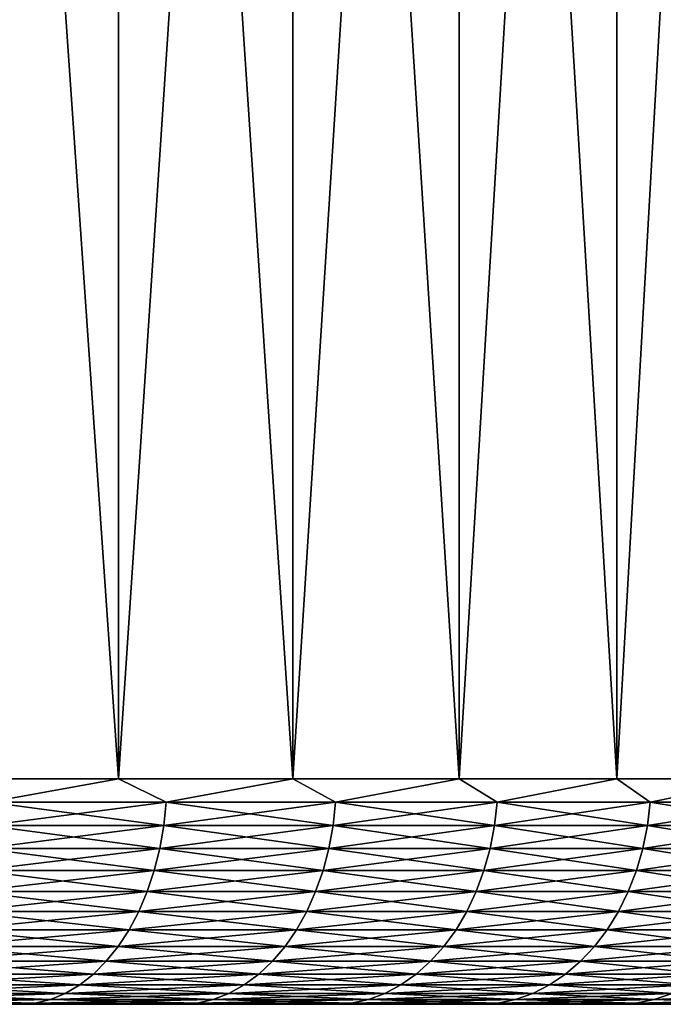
# Model space of a CAD drawing. Header units: metres. Extents: x -105 to 105, y -72 to 59.
# Tile 77 of 256: x -56.44 to -52.16, y 39.95 to 46.5. Entities that reach past the tile are written whole.
import ezdxf

# ---------------------------------------------------------------- set-up
doc = ezdxf.new("R2010")
doc.units = ezdxf.units.M
doc.layers.add('solid_509431_AD150_SW0001', color=7, linetype='CONTINUOUS')

msp = doc.modelspace()

# ---------------------------------------------------------------- linework, layer by layer
at = {"layer": 'solid_509431_AD150_SW0001'}
for points in [[(-56.993568, 41.450001, -23.995174), (-56.993813, 58.950001, -23.995356), (-55.782097, 58.950001, -23.036322)], [(-55.782211, 41.450001, 23.036421), (-55.782078, 58.950001, 23.036306), (-56.993793, 58.950001, 23.99534)], [(-56.99358, 41.450001, 23.995184), (-55.782211, 41.450001, 23.036421), (-56.993793, 58.950001, 23.99534)], [(-56.993568, 41.450001, -23.995174), (-55.782097, 58.950001, -23.036322), (-55.7822, 41.450001, -23.036411)], [(-55.782211, 41.450001, 23.036421), (-54.621807, 41.450001, 22.016569), (-55.782078, 58.950001, 23.036306)], [(-55.7822, 41.450001, -23.036411), (-55.782097, 58.950001, -23.036322), (-54.621769, 58.950001, -22.016539)], [(-55.7822, 41.450001, -23.036411), (-54.621769, 58.950001, -22.016539), (-54.621796, 41.450001, -22.016558)], [(-54.621807, 41.450001, 22.016569), (-54.621742, 58.950001, 22.016512), (-55.782078, 58.950001, 23.036306)], [(-54.621807, 41.450001, 22.016569), (-53.515442, 41.450001, 20.938332), (-54.621742, 58.950001, 22.016512)], [(-54.621796, 41.450001, -22.016558), (-54.621769, 58.950001, -22.016539), (-53.515587, 58.950001, -20.93848)], [(-54.621796, 41.450001, -22.016558), (-53.515587, 58.950001, -20.93848), (-53.51543, 41.450001, -20.938322)], [(-53.515442, 41.450001, 20.938332), (-53.515564, 58.950001, 20.938459), (-54.621742, 58.950001, 22.016512)], [(-53.51543, 41.450001, -20.938322), (-53.515587, 58.950001, -20.93848), (-52.4659, 58.950001, -19.804401)], [(-52.466049, 41.450001, 19.804571), (-52.465874, 58.950001, 19.804373), (-53.515564, 58.950001, 20.938459)], [(-53.515442, 41.450001, 20.938332), (-52.466049, 41.450001, 19.804571), (-53.515564, 58.950001, 20.938459)], [(-53.51543, 41.450001, -20.938322), (-52.4659, 58.950001, -19.804401), (-52.466042, 41.450001, -19.804562)], [(-52.466049, 41.450001, 19.804571), (-51.476414, 41.450001, 18.618294), (-52.465874, 58.950001, 19.804373)], [(-52.466042, 41.450001, -19.804562), (-52.4659, 58.950001, -19.804401), (-51.476551, 58.950001, -18.618471)], [(-52.466042, 41.450001, -19.804562), (-51.476551, 58.950001, -18.618471), (-51.476402, 41.450001, -18.618282)], [(-51.476414, 41.450001, 18.618294), (-51.476521, 58.950001, 18.618433), (-52.465874, 58.950001, 19.804373)], [(-56.64185, 41.293209, 23.716774), (-55.782211, 41.450001, 23.036421), (-56.99358, 41.450001, 23.995184)], [(-56.64185, 41.293209, -23.716774), (-56.993568, 41.450001, -23.995174), (-55.7822, 41.450001, -23.036411)], [(-55.464176, 41.293209, -22.75651), (-56.64185, 41.293209, -23.716774), (-55.7822, 41.450001, -23.036411)], [(-56.64185, 41.293209, 23.716774), (-55.464176, 41.293209, 22.75651), (-55.782211, 41.450001, 23.036421)], [(-55.464176, 41.293209, 22.75651), (-54.621807, 41.450001, 22.016569), (-55.782211, 41.450001, 23.036421)], [(-55.464176, 41.293209, -22.75651), (-55.7822, 41.450001, -23.036411), (-54.621796, 41.450001, -22.016558)], [(-54.336655, 41.293209, -21.737827), (-55.464176, 41.293209, -22.75651), (-54.621796, 41.450001, -22.016558)], [(-55.464176, 41.293209, 22.75651), (-54.336655, 41.293209, 21.737827), (-54.621807, 41.450001, 22.016569)], [(-54.336655, 41.293209, 21.737827), (-53.515442, 41.450001, 20.938332), (-54.621807, 41.450001, 22.016569)], [(-54.336655, 41.293209, -21.737827), (-54.621796, 41.450001, -22.016558), (-53.51543, 41.450001, -20.938322)], [(-53.262173, 41.293209, -20.663345), (-54.336655, 41.293209, -21.737827), (-53.51543, 41.450001, -20.938322)], [(-54.336655, 41.293209, 21.737827), (-53.262173, 41.293209, 20.663345), (-53.515442, 41.450001, 20.938332)], [(-53.262173, 41.293209, 20.663345), (-52.466049, 41.450001, 19.804571), (-53.515442, 41.450001, 20.938332)], [(-53.262173, 41.293209, -20.663345), (-53.51543, 41.450001, -20.938322), (-52.466042, 41.450001, -19.804562)], [(-52.243492, 41.293209, -19.535822), (-53.262173, 41.293209, -20.663345), (-52.466042, 41.450001, -19.804562)], [(-53.262173, 41.293209, 20.663345), (-52.243492, 41.293209, 19.535822), (-52.466049, 41.450001, 19.804571)], [(-52.243492, 41.293209, 19.535822), (-51.476414, 41.450001, 18.618294), (-52.466049, 41.450001, 19.804571)], [(-52.243492, 41.293209, -19.535822), (-52.466042, 41.450001, -19.804562), (-51.476402, 41.450001, -18.618282)], [(-51.283226, 41.293209, -18.35815), (-52.243492, 41.293209, -19.535822), (-51.476402, 41.450001, -18.618282)], [(-52.243492, 41.293209, 19.535822), (-51.283226, 41.293209, 18.35815), (-51.476414, 41.450001, 18.618294)], [(-56.656906, 41.137978, -23.697327), (-56.64185, 41.293209, -23.716774), (-55.464176, 41.293209, -22.75651)], [(-56.656906, 41.137978, -23.697327), (-55.464176, 41.293209, -22.75651), (-55.480198, 41.137978, -22.737848)], [(-55.480198, 41.137978, 22.737848), (-56.64185, 41.293209, 23.716774), (-56.656906, 41.137978, 23.697327)], [(-55.480198, 41.137978, 22.737848), (-55.464176, 41.293209, 22.75651), (-56.64185, 41.293209, 23.716774)], [(-55.480198, 41.137978, -22.737848), (-55.464176, 41.293209, -22.75651), (-54.336655, 41.293209, -21.737827)], [(-55.480198, 41.137978, -22.737848), (-54.336655, 41.293209, -21.737827), (-54.3536, 41.137978, -21.720003)], [(-54.3536, 41.137978, 21.720003), (-55.464176, 41.293209, 22.75651), (-55.480198, 41.137978, 22.737848)], [(-54.3536, 41.137978, 21.720003), (-54.336655, 41.293209, 21.737827), (-55.464176, 41.293209, 22.75651)], [(-54.3536, 41.137978, -21.720003), (-54.336655, 41.293209, -21.737827), (-53.262173, 41.293209, -20.663345)], [(-54.3536, 41.137978, -21.720003), (-53.262173, 41.293209, -20.663345), (-53.279999, 41.137978, -20.646402)], [(-53.279999, 41.137978, 20.646402), (-54.336655, 41.293209, 21.737827), (-54.3536, 41.137978, 21.720003)], [(-53.279999, 41.137978, 20.646402), (-53.262173, 41.293209, 20.663345), (-54.336655, 41.293209, 21.737827)], [(-53.279999, 41.137978, -20.646402), (-53.262173, 41.293209, -20.663345), (-52.243492, 41.293209, -19.535822)], [(-53.279999, 41.137978, -20.646402), (-52.243492, 41.293209, -19.535822), (-52.262154, 41.137978, -19.519802)], [(-52.262154, 41.137978, 19.519802), (-53.262173, 41.293209, 20.663345), (-53.279999, 41.137978, 20.646402)], [(-52.262154, 41.137978, 19.519802), (-52.243492, 41.293209, 19.535822), (-53.262173, 41.293209, 20.663345)], [(-52.262154, 41.137978, -19.519802), (-52.243492, 41.293209, -19.535822), (-51.283226, 41.293209, -18.35815)], [(-52.262154, 41.137978, -19.519802), (-51.283226, 41.293209, -18.35815), (-51.302673, 41.137978, -18.343096)], [(-51.302673, 41.137978, 18.343096), (-52.243492, 41.293209, 19.535822), (-52.262154, 41.137978, 19.519802)], [(-51.302673, 41.137978, 18.343096), (-51.283226, 41.293209, 18.35815), (-52.243492, 41.293209, 19.535822)], [(-55.480198, 41.137978, -22.737848), (-55.50671, 40.986176, -22.706966), (-56.681816, 40.986176, -23.66514)], [(-56.656906, 41.137978, -23.697327), (-55.480198, 41.137978, -22.737848), (-56.681816, 40.986176, -23.66514)], [(-56.656906, 41.137978, 23.697327), (-56.681816, 40.986176, 23.66514), (-55.50671, 40.986176, 22.706966)], [(-55.480198, 41.137978, 22.737848), (-56.656906, 41.137978, 23.697327), (-55.50671, 40.986176, 22.706966)], [(-54.3536, 41.137978, -21.720003), (-54.381641, 40.986176, -21.690502), (-55.50671, 40.986176, -22.706966)], [(-55.480198, 41.137978, -22.737848), (-54.3536, 41.137978, -21.720003), (-55.50671, 40.986176, -22.706966)], [(-55.480198, 41.137978, 22.737848), (-55.50671, 40.986176, 22.706966), (-54.381641, 40.986176, 21.690502)], [(-54.3536, 41.137978, 21.720003), (-55.480198, 41.137978, 22.737848), (-54.381641, 40.986176, 21.690502)], [(-53.279999, 41.137978, -20.646402), (-53.309498, 40.986176, -20.618361), (-54.381641, 40.986176, -21.690502)], [(-54.3536, 41.137978, -21.720003), (-53.279999, 41.137978, -20.646402), (-54.381641, 40.986176, -21.690502)], [(-54.3536, 41.137978, 21.720003), (-54.381641, 40.986176, 21.690502), (-53.309498, 40.986176, 20.618361)], [(-53.279999, 41.137978, 20.646402), (-54.3536, 41.137978, 21.720003), (-53.309498, 40.986176, 20.618361)], [(-52.262154, 41.137978, -19.519802), (-52.293034, 40.986176, -19.49329), (-53.309498, 40.986176, -20.618361)], [(-53.279999, 41.137978, -20.646402), (-52.262154, 41.137978, -19.519802), (-53.309498, 40.986176, -20.618361)], [(-53.279999, 41.137978, 20.646402), (-53.309498, 40.986176, 20.618361), (-52.293034, 40.986176, 19.49329)], [(-52.262154, 41.137978, 19.519802), (-53.279999, 41.137978, 20.646402), (-52.293034, 40.986176, 19.49329)], [(-51.302673, 41.137978, -18.343096), (-51.334858, 40.986176, -18.318182), (-52.293034, 40.986176, -19.49329)], [(-52.262154, 41.137978, -19.519802), (-51.302673, 41.137978, -18.343096), (-52.293034, 40.986176, -19.49329)], [(-52.262154, 41.137978, 19.519802), (-52.293034, 40.986176, 19.49329), (-51.334858, 40.986176, 18.318182)], [(-51.302673, 41.137978, 18.343096), (-52.262154, 41.137978, 19.519802), (-51.334858, 40.986176, 18.318182)], [(-55.50671, 40.986176, -22.706966), (-55.543423, 40.839466, -22.664202), (-56.716316, 40.839466, -23.620571)], [(-56.681816, 40.986176, -23.66514), (-55.50671, 40.986176, -22.706966), (-56.716316, 40.839466, -23.620571)], [(-56.681816, 40.986176, 23.66514), (-56.716316, 40.839466, 23.620571), (-55.543423, 40.839466, 22.664202)], [(-55.50671, 40.986176, 22.706966), (-56.681816, 40.986176, 23.66514), (-55.543423, 40.839466, 22.664202)], [(-54.381641, 40.986176, -21.690502), (-54.420471, 40.839466, -21.649652), (-55.543423, 40.839466, -22.664202)], [(-55.50671, 40.986176, -22.706966), (-54.381641, 40.986176, -21.690502), (-55.543423, 40.839466, -22.664202)], [(-55.50671, 40.986176, 22.706966), (-55.543423, 40.839466, 22.664202), (-54.420471, 40.839466, 21.649652)], [(-54.381641, 40.986176, 21.690502), (-55.50671, 40.986176, 22.706966), (-54.420471, 40.839466, 21.649652)], [(-53.309498, 40.986176, -20.618361), (-53.350349, 40.839466, -20.579529), (-54.420471, 40.839466, -21.649652)], [(-54.381641, 40.986176, -21.690502), (-53.309498, 40.986176, -20.618361), (-54.420471, 40.839466, -21.649652)], [(-54.381641, 40.986176, 21.690502), (-54.420471, 40.839466, 21.649652), (-53.350349, 40.839466, 20.579529)], [(-53.309498, 40.986176, 20.618361), (-54.381641, 40.986176, 21.690502), (-53.350349, 40.839466, 20.579529)], [(-52.293034, 40.986176, -19.49329), (-52.3358, 40.839466, -19.456579), (-53.350349, 40.839466, -20.579529)], [(-53.309498, 40.986176, -20.618361), (-52.293034, 40.986176, -19.49329), (-53.350349, 40.839466, -20.579529)], [(-53.309498, 40.986176, 20.618361), (-53.350349, 40.839466, 20.579529), (-52.3358, 40.839466, 19.456579)], [(-52.293034, 40.986176, 19.49329), (-53.309498, 40.986176, 20.618361), (-52.3358, 40.839466, 19.456579)], [(-51.334858, 40.986176, -18.318182), (-51.379429, 40.839466, -18.283684), (-52.3358, 40.839466, -19.456579)], [(-52.293034, 40.986176, -19.49329), (-51.334858, 40.986176, -18.318182), (-52.3358, 40.839466, -19.456579)], [(-52.293034, 40.986176, 19.49329), (-52.3358, 40.839466, 19.456579), (-51.379429, 40.839466, 18.283684)], [(-51.334858, 40.986176, 18.318182), (-52.293034, 40.986176, 19.49329), (-51.379429, 40.839466, 18.283684)], [(-55.543423, 40.839466, -22.664202), (-55.589931, 40.699455, -22.610023), (-56.760021, 40.699455, -23.564108)], [(-56.716316, 40.839466, -23.620571), (-55.543423, 40.839466, -22.664202), (-56.760021, 40.699455, -23.564108)], [(-56.716316, 40.839466, 23.620571), (-56.760021, 40.699455, 23.564108), (-55.589931, 40.699455, 22.610023)], [(-55.543423, 40.839466, 22.664202), (-56.716316, 40.839466, 23.620571), (-55.589931, 40.699455, 22.610023)], [(-54.420471, 40.839466, -21.649652), (-54.469666, 40.699455, -21.5979), (-55.589931, 40.699455, -22.610023)], [(-55.543423, 40.839466, -22.664202), (-54.420471, 40.839466, -21.649652), (-55.589931, 40.699455, -22.610023)], [(-55.543423, 40.839466, 22.664202), (-55.589931, 40.699455, 22.610023), (-54.469666, 40.699455, 21.5979)], [(-54.420471, 40.839466, 21.649652), (-55.543423, 40.839466, 22.664202), (-54.469666, 40.699455, 21.5979)], [(-53.350349, 40.839466, -20.579529), (-53.4021, 40.699455, -20.530334), (-54.469666, 40.699455, -21.5979)], [(-54.420471, 40.839466, -21.649652), (-53.350349, 40.839466, -20.579529), (-54.469666, 40.699455, -21.5979)], [(-54.420471, 40.839466, 21.649652), (-54.469666, 40.699455, 21.5979), (-53.4021, 40.699455, 20.530334)], [(-53.350349, 40.839466, 20.579529), (-54.420471, 40.839466, 21.649652), (-53.4021, 40.699455, 20.530334)], [(-52.3358, 40.839466, -19.456579), (-52.389977, 40.699455, -19.410069), (-53.4021, 40.699455, -20.530334)], [(-53.350349, 40.839466, -20.579529), (-52.3358, 40.839466, -19.456579), (-53.4021, 40.699455, -20.530334)], [(-53.350349, 40.839466, 20.579529), (-53.4021, 40.699455, 20.530334), (-52.389977, 40.699455, 19.410069)], [(-52.3358, 40.839466, 19.456579), (-53.350349, 40.839466, 20.579529), (-52.389977, 40.699455, 19.410069)], [(-51.379429, 40.839466, -18.283684), (-51.435894, 40.699455, -18.239977), (-52.389977, 40.699455, -19.410069)], [(-52.3358, 40.839466, -19.456579), (-51.379429, 40.839466, -18.283684), (-52.389977, 40.699455, -19.410069)], [(-52.3358, 40.839466, 19.456579), (-52.389977, 40.699455, 19.410069), (-51.435894, 40.699455, 18.239977)], [(-51.379429, 40.839466, 18.283684), (-52.3358, 40.839466, 19.456579), (-51.435894, 40.699455, 18.239977)], [(-55.589931, 40.699455, -22.610023), (-55.645729, 40.567688, -22.545029), (-56.812454, 40.567688, -23.49637)], [(-56.760021, 40.699455, -23.564108), (-55.589931, 40.699455, -22.610023), (-56.812454, 40.567688, -23.49637)], [(-56.760021, 40.699455, 23.564108), (-56.812454, 40.567688, 23.49637), (-55.645729, 40.567688, 22.545029)], [(-55.589931, 40.699455, 22.610023), (-56.760021, 40.699455, 23.564108), (-55.645729, 40.567688, 22.545029)], [(-54.469666, 40.699455, -21.5979), (-54.528683, 40.567688, -21.535814), (-55.645729, 40.567688, -22.545029)], [(-55.589931, 40.699455, -22.610023), (-54.469666, 40.699455, -21.5979), (-55.645729, 40.567688, -22.545029)], [(-55.589931, 40.699455, 22.610023), (-55.645729, 40.567688, 22.545029), (-54.528683, 40.567688, 21.535814)], [(-54.469666, 40.699455, 21.5979), (-55.589931, 40.699455, 22.610023), (-54.528683, 40.567688, 21.535814)], [(-53.4021, 40.699455, -20.530334), (-53.464188, 40.567688, -20.471317), (-54.528683, 40.567688, -21.535814)], [(-54.469666, 40.699455, -21.5979), (-53.4021, 40.699455, -20.530334), (-54.528683, 40.567688, -21.535814)], [(-54.469666, 40.699455, 21.5979), (-54.528683, 40.567688, 21.535814), (-53.464188, 40.567688, 20.471317)], [(-53.4021, 40.699455, 20.530334), (-54.469666, 40.699455, 21.5979), (-53.464188, 40.567688, 20.471317)], [(-52.389977, 40.699455, -19.410069), (-52.454971, 40.567688, -19.354273), (-53.464188, 40.567688, -20.471317)], [(-53.4021, 40.699455, -20.530334), (-52.389977, 40.699455, -19.410069), (-53.464188, 40.567688, -20.471317)], [(-53.4021, 40.699455, 20.530334), (-53.464188, 40.567688, 20.471317), (-52.454971, 40.567688, 19.354273)], [(-52.389977, 40.699455, 19.410069), (-53.4021, 40.699455, 20.530334), (-52.454971, 40.567688, 19.354273)], [(-51.435894, 40.699455, -18.239977), (-51.503632, 40.567688, -18.187544), (-52.454971, 40.567688, -19.354273)], [(-52.389977, 40.699455, -19.410069), (-51.435894, 40.699455, -18.239977), (-52.454971, 40.567688, -19.354273)], [(-52.389977, 40.699455, 19.410069), (-52.454971, 40.567688, 19.354273), (-51.503632, 40.567688, 18.187544)], [(-51.435894, 40.699455, 18.239977), (-52.389977, 40.699455, 19.410069), (-51.503632, 40.567688, 18.187544)], [(-55.645729, 40.567688, -22.545029), (-55.710197, 40.445602, -22.469929), (-56.873039, 40.445602, -23.4181)], [(-56.812454, 40.567688, -23.49637), (-55.645729, 40.567688, -22.545029), (-56.873039, 40.445602, -23.4181)], [(-56.812454, 40.567688, 23.49637), (-56.873039, 40.445602, 23.4181), (-55.710197, 40.445602, 22.469929)], [(-55.645729, 40.567688, 22.545029), (-56.812454, 40.567688, 23.49637), (-55.710197, 40.445602, 22.469929)], [(-54.528683, 40.567688, -21.535814), (-54.596874, 40.445602, -21.464077), (-55.710197, 40.445602, -22.469929)], [(-55.645729, 40.567688, -22.545029), (-54.528683, 40.567688, -21.535814), (-55.710197, 40.445602, -22.469929)], [(-55.645729, 40.567688, 22.545029), (-55.710197, 40.445602, 22.469929), (-54.596874, 40.445602, 21.464077)], [(-54.528683, 40.567688, 21.535814), (-55.645729, 40.567688, 22.545029), (-54.596874, 40.445602, 21.464077)], [(-53.464188, 40.567688, -20.471317), (-53.535923, 40.445602, -20.403126), (-54.596874, 40.445602, -21.464077)], [(-54.528683, 40.567688, -21.535814), (-53.464188, 40.567688, -20.471317), (-54.596874, 40.445602, -21.464077)], [(-54.528683, 40.567688, 21.535814), (-54.596874, 40.445602, 21.464077), (-53.535923, 40.445602, 20.403126)], [(-53.464188, 40.567688, 20.471317), (-54.528683, 40.567688, 21.535814), (-53.535923, 40.445602, 20.403126)], [(-52.454971, 40.567688, -19.354273), (-52.530071, 40.445602, -19.289801), (-53.535923, 40.445602, -20.403126)], [(-53.464188, 40.567688, -20.471317), (-52.454971, 40.567688, -19.354273), (-53.535923, 40.445602, -20.403126)], [(-53.464188, 40.567688, 20.471317), (-53.535923, 40.445602, 20.403126), (-52.530071, 40.445602, 19.289801)], [(-52.454971, 40.567688, 19.354273), (-53.464188, 40.567688, 20.471317), (-52.530071, 40.445602, 19.289801)], [(-51.503632, 40.567688, -18.187544), (-51.581898, 40.445602, -18.126959), (-52.530071, 40.445602, -19.289801)], [(-52.454971, 40.567688, -19.354273), (-51.503632, 40.567688, -18.187544), (-52.530071, 40.445602, -19.289801)], [(-52.454971, 40.567688, 19.354273), (-52.530071, 40.445602, 19.289801), (-51.581898, 40.445602, 18.126959)], [(-51.503632, 40.567688, 18.187544), (-52.454971, 40.567688, 19.354273), (-51.581898, 40.445602, 18.126959)], [(-55.710197, 40.445602, -22.469929), (-55.782639, 40.334549, -22.38555), (-56.941113, 40.334549, -23.33016)], [(-56.873039, 40.445602, -23.4181), (-55.710197, 40.445602, -22.469929), (-56.941113, 40.334549, -23.33016)], [(-56.873039, 40.445602, 23.4181), (-56.941113, 40.334549, 23.33016), (-55.782639, 40.334549, 22.38555)], [(-55.710197, 40.445602, 22.469929), (-56.873039, 40.445602, 23.4181), (-55.782639, 40.334549, 22.38555)], [(-54.596874, 40.445602, -21.464077), (-54.673492, 40.334549, -21.383474), (-55.782639, 40.334549, -22.38555)], [(-55.710197, 40.445602, -22.469929), (-54.596874, 40.445602, -21.464077), (-55.782639, 40.334549, -22.38555)], [(-55.710197, 40.445602, 22.469929), (-55.782639, 40.334549, 22.38555), (-54.673492, 40.334549, 21.383474)], [(-54.596874, 40.445602, 21.464077), (-55.710197, 40.445602, 22.469929), (-54.673492, 40.334549, 21.383474)], [(-53.535923, 40.445602, -20.403126), (-53.616528, 40.334549, -20.326508), (-54.673492, 40.334549, -21.383474)], [(-54.596874, 40.445602, -21.464077), (-53.535923, 40.445602, -20.403126), (-54.673492, 40.334549, -21.383474)], [(-54.596874, 40.445602, 21.464077), (-54.673492, 40.334549, 21.383474), (-53.616528, 40.334549, 20.326508)], [(-53.535923, 40.445602, 20.403126), (-54.596874, 40.445602, 21.464077), (-53.616528, 40.334549, 20.326508)], [(-52.530071, 40.445602, -19.289801), (-52.614452, 40.334549, -19.217363), (-53.616528, 40.334549, -20.326508)], [(-53.535923, 40.445602, -20.403126), (-52.530071, 40.445602, -19.289801), (-53.616528, 40.334549, -20.326508)], [(-53.535923, 40.445602, 20.403126), (-53.616528, 40.334549, 20.326508), (-52.614452, 40.334549, 19.217363)], [(-52.530071, 40.445602, 19.289801), (-53.535923, 40.445602, 20.403126), (-52.614452, 40.334549, 19.217363)], [(-51.581898, 40.445602, -18.126959), (-51.669838, 40.334549, -18.058889), (-52.614452, 40.334549, -19.217363)], [(-52.530071, 40.445602, -19.289801), (-51.581898, 40.445602, -18.126959), (-52.614452, 40.334549, -19.217363)], [(-52.530071, 40.445602, 19.289801), (-52.614452, 40.334549, 19.217363), (-51.669838, 40.334549, 18.058889)], [(-51.581898, 40.445602, 18.126959), (-52.530071, 40.445602, 19.289801), (-51.669838, 40.334549, 18.058889)], [(-55.782639, 40.334549, -22.38555), (-55.862247, 40.235737, -22.292814), (-57.015923, 40.235737, -23.233513)], [(-56.941113, 40.334549, -23.33016), (-55.782639, 40.334549, -22.38555), (-57.015923, 40.235737, -23.233513)], [(-56.941113, 40.334549, 23.33016), (-57.015923, 40.235737, 23.233513), (-55.862247, 40.235737, 22.292814)], [(-55.782639, 40.334549, 22.38555), (-56.941113, 40.334549, 23.33016), (-55.862247, 40.235737, 22.292814)], [(-54.673492, 40.334549, -21.383474), (-54.757698, 40.235737, -21.294891), (-55.862247, 40.235737, -22.292814)], [(-55.782639, 40.334549, -22.38555), (-54.673492, 40.334549, -21.383474), (-55.862247, 40.235737, -22.292814)], [(-55.782639, 40.334549, 22.38555), (-55.862247, 40.235737, 22.292814), (-54.757698, 40.235737, 21.294891)], [(-54.673492, 40.334549, 21.383474), (-55.782639, 40.334549, 22.38555), (-54.757698, 40.235737, 21.294891)], [(-53.616528, 40.334549, -20.326508), (-53.705109, 40.235737, -20.242304), (-54.757698, 40.235737, -21.294891)], [(-54.673492, 40.334549, -21.383474), (-53.616528, 40.334549, -20.326508), (-54.757698, 40.235737, -21.294891)], [(-54.673492, 40.334549, 21.383474), (-54.757698, 40.235737, 21.294891), (-53.705109, 40.235737, 20.242304)], [(-53.616528, 40.334549, 20.326508), (-54.673492, 40.334549, 21.383474), (-53.705109, 40.235737, 20.242304)], [(-52.614452, 40.334549, -19.217363), (-52.707184, 40.235737, -19.137754), (-53.705109, 40.235737, -20.242304)], [(-53.616528, 40.334549, -20.326508), (-52.614452, 40.334549, -19.217363), (-53.705109, 40.235737, -20.242304)], [(-53.616528, 40.334549, 20.326508), (-53.705109, 40.235737, 20.242304), (-52.707184, 40.235737, 19.137754)], [(-52.614452, 40.334549, 19.217363), (-53.616528, 40.334549, 20.326508), (-52.707184, 40.235737, 19.137754)], [(-51.669838, 40.334549, -18.058889), (-51.766487, 40.235737, -17.984077), (-52.707184, 40.235737, -19.137754)], [(-52.614452, 40.334549, -19.217363), (-51.669838, 40.334549, -18.058889), (-52.707184, 40.235737, -19.137754)], [(-52.614452, 40.334549, 19.217363), (-52.707184, 40.235737, 19.137754), (-51.766487, 40.235737, 17.984077)], [(-51.669838, 40.334549, 18.058889), (-52.614452, 40.334549, 19.217363), (-51.766487, 40.235737, 17.984077)], [(-55.862247, 40.235737, -22.292814), (-55.948154, 40.150257, -22.192745), (-57.096649, 40.150257, -23.129221)], [(-57.015923, 40.235737, -23.233513), (-55.862247, 40.235737, -22.292814), (-57.096649, 40.150257, -23.129221)], [(-57.015923, 40.235737, 23.233513), (-57.096649, 40.150257, 23.129221), (-55.948154, 40.150257, 22.192745)], [(-55.862247, 40.235737, 22.292814), (-57.015923, 40.235737, 23.233513), (-55.948154, 40.150257, 22.192745)], [(-54.757698, 40.235737, -21.294891), (-54.84856, 40.150257, -21.199301), (-55.948154, 40.150257, -22.192745)], [(-55.862247, 40.235737, -22.292814), (-54.757698, 40.235737, -21.294891), (-55.948154, 40.150257, -22.192745)], [(-55.862247, 40.235737, 22.292814), (-55.948154, 40.150257, 22.192745), (-54.84856, 40.150257, 21.199301)], [(-54.757698, 40.235737, 21.294891), (-55.862247, 40.235737, 22.292814), (-54.84856, 40.150257, 21.199301)], [(-53.705109, 40.235737, -20.242304), (-53.800697, 40.150257, -20.151438), (-54.84856, 40.150257, -21.199301)], [(-54.757698, 40.235737, -21.294891), (-53.705109, 40.235737, -20.242304), (-54.84856, 40.150257, -21.199301)], [(-54.757698, 40.235737, 21.294891), (-54.84856, 40.150257, 21.199301), (-53.800697, 40.150257, 20.151438)], [(-53.705109, 40.235737, 20.242304), (-54.757698, 40.235737, 21.294891), (-53.800697, 40.150257, 20.151438)], [(-52.707184, 40.235737, -19.137754), (-52.807255, 40.150257, -19.051847), (-53.800697, 40.150257, -20.151438)], [(-53.705109, 40.235737, -20.242304), (-52.707184, 40.235737, -19.137754), (-53.800697, 40.150257, -20.151438)], [(-53.705109, 40.235737, 20.242304), (-53.800697, 40.150257, 20.151438), (-52.807255, 40.150257, 19.051847)], [(-52.707184, 40.235737, 19.137754), (-53.705109, 40.235737, 20.242304), (-52.807255, 40.150257, 19.051847)], [(-51.766487, 40.235737, -17.984077), (-51.870777, 40.150257, -17.903351), (-52.807255, 40.150257, -19.051847)], [(-52.707184, 40.235737, -19.137754), (-51.766487, 40.235737, -17.984077), (-52.807255, 40.150257, -19.051847)], [(-52.707184, 40.235737, 19.137754), (-52.807255, 40.150257, 19.051847), (-51.870777, 40.150257, 17.903351)], [(-51.766487, 40.235737, 17.984077), (-52.707184, 40.235737, 19.137754), (-51.870777, 40.150257, 17.903351)], [(-55.948154, 40.150257, -22.192745), (-56.039413, 40.079044, -22.086439), (-57.182407, 40.079044, -23.018429)], [(-57.096649, 40.150257, -23.129221), (-55.948154, 40.150257, -22.192745), (-57.182407, 40.079044, -23.018429)], [(-57.096649, 40.150257, 23.129221), (-57.182407, 40.079044, 23.018429), (-56.039413, 40.079044, 22.086439)], [(-55.948154, 40.150257, 22.192745), (-57.096649, 40.150257, 23.129221), (-56.039413, 40.079044, 22.086439)], [(-54.84856, 40.150257, -21.199301), (-54.945091, 40.079044, -21.097754), (-56.039413, 40.079044, -22.086439)], [(-55.948154, 40.150257, -22.192745), (-54.84856, 40.150257, -21.199301), (-56.039413, 40.079044, -22.086439)], [(-55.948154, 40.150257, 22.192745), (-56.039413, 40.079044, 22.086439), (-54.945091, 40.079044, 21.097754)], [(-54.84856, 40.150257, 21.199301), (-55.948154, 40.150257, 22.192745), (-54.945091, 40.079044, 21.097754)], [(-53.800697, 40.150257, -20.151438), (-53.902245, 40.079044, -20.054911), (-54.945091, 40.079044, -21.097754)], [(-54.84856, 40.150257, -21.199301), (-53.800697, 40.150257, -20.151438), (-54.945091, 40.079044, -21.097754)], [(-54.84856, 40.150257, 21.199301), (-54.945091, 40.079044, 21.097754), (-53.902245, 40.079044, 20.054911)], [(-53.800697, 40.150257, 20.151438), (-54.84856, 40.150257, 21.199301), (-53.902245, 40.079044, 20.054911)], [(-52.807255, 40.150257, -19.051847), (-52.913559, 40.079044, -18.960587), (-53.902245, 40.079044, -20.054911)], [(-53.800697, 40.150257, -20.151438), (-52.807255, 40.150257, -19.051847), (-53.902245, 40.079044, -20.054911)], [(-53.800697, 40.150257, 20.151438), (-53.902245, 40.079044, 20.054911), (-52.913559, 40.079044, 18.960587)], [(-52.807255, 40.150257, 19.051847), (-53.800697, 40.150257, 20.151438), (-52.913559, 40.079044, 18.960587)], [(-51.870777, 40.150257, -17.903351), (-51.981571, 40.079044, -17.817591), (-52.913559, 40.079044, -18.960587)], [(-52.807255, 40.150257, -19.051847), (-51.870777, 40.150257, -17.903351), (-52.913559, 40.079044, -18.960587)], [(-52.807255, 40.150257, 19.051847), (-52.913559, 40.079044, 18.960587), (-51.981571, 40.079044, 17.817591)], [(-51.870777, 40.150257, 17.903351), (-52.807255, 40.150257, 19.051847), (-51.981571, 40.079044, 17.817591)], [(-56.039413, 40.079044, -22.086439), (-56.135029, 40.022881, -21.975063), (-57.272259, 40.022881, -22.902353)], [(-57.182407, 40.079044, -23.018429), (-56.039413, 40.079044, -22.086439), (-57.272259, 40.022881, -22.902353)], [(-57.182407, 40.079044, 23.018429), (-57.272259, 40.022881, 22.902353), (-56.135029, 40.022881, 21.975063)], [(-56.039413, 40.079044, 22.086439), (-57.182407, 40.079044, 23.018429), (-56.135029, 40.022881, 21.975063)], [(-54.945091, 40.079044, -21.097754), (-55.046223, 40.022881, -20.991364), (-56.135029, 40.022881, -21.975063)], [(-56.039413, 40.079044, -22.086439), (-54.945091, 40.079044, -21.097754), (-56.135029, 40.022881, -21.975063)], [(-56.039413, 40.079044, 22.086439), (-56.135029, 40.022881, 21.975063), (-55.046223, 40.022881, 20.991364)], [(-54.945091, 40.079044, 21.097754), (-56.039413, 40.079044, 22.086439), (-55.046223, 40.022881, 20.991364)], [(-53.902245, 40.079044, -20.054911), (-54.008636, 40.022881, -19.953779), (-55.046223, 40.022881, -20.991364)], [(-54.945091, 40.079044, -21.097754), (-53.902245, 40.079044, -20.054911), (-55.046223, 40.022881, -20.991364)], [(-54.945091, 40.079044, 21.097754), (-55.046223, 40.022881, 20.991364), (-54.008636, 40.022881, 19.953779)], [(-53.902245, 40.079044, 20.054911), (-54.945091, 40.079044, 21.097754), (-54.008636, 40.022881, 19.953779)], [(-52.913559, 40.079044, -18.960587), (-53.024937, 40.022881, -18.864973), (-54.008636, 40.022881, -19.953779)], [(-53.902245, 40.079044, -20.054911), (-52.913559, 40.079044, -18.960587), (-54.008636, 40.022881, -19.953779)], [(-53.902245, 40.079044, 20.054911), (-54.008636, 40.022881, 19.953779), (-53.024937, 40.022881, 18.864973)], [(-52.913559, 40.079044, 18.960587), (-53.902245, 40.079044, 20.054911), (-53.024937, 40.022881, 18.864973)], [(-51.981571, 40.079044, -17.817591), (-52.097645, 40.022881, -17.727741), (-53.024937, 40.022881, -18.864973)], [(-52.913559, 40.079044, -18.960587), (-51.981571, 40.079044, -17.817591), (-53.024937, 40.022881, -18.864973)], [(-52.913559, 40.079044, 18.960587), (-53.024937, 40.022881, 18.864973), (-52.097645, 40.022881, 17.727741)], [(-51.981571, 40.079044, 17.817591), (-52.913559, 40.079044, 18.960587), (-52.097645, 40.022881, 17.727741)], [(-56.135029, 40.022881, -21.975063), (-56.233944, 39.982388, -21.859838), (-57.365211, 39.982388, -22.782269)], [(-57.272259, 40.022881, -22.902353), (-56.135029, 40.022881, -21.975063), (-57.365211, 39.982388, -22.782269)], [(-57.272259, 40.022881, 22.902353), (-57.365211, 39.982388, 22.782269), (-56.233944, 39.982388, 21.859838)], [(-56.135029, 40.022881, 21.975063), (-57.272259, 40.022881, 22.902353), (-56.233944, 39.982388, 21.859838)], [(-55.046223, 40.022881, -20.991364), (-55.150848, 39.982388, -20.881298), (-56.233944, 39.982388, -21.859838)], [(-56.135029, 40.022881, -21.975063), (-55.046223, 40.022881, -20.991364), (-56.233944, 39.982388, -21.859838)], [(-56.135029, 40.022881, 21.975063), (-56.233944, 39.982388, 21.859838), (-55.150848, 39.982388, 20.881298)], [(-55.046223, 40.022881, 20.991364), (-56.135029, 40.022881, 21.975063), (-55.150848, 39.982388, 20.881298)], [(-54.008636, 40.022881, -19.953779), (-54.118702, 39.982388, -19.849154), (-55.150848, 39.982388, -20.881298)], [(-55.046223, 40.022881, -20.991364), (-54.008636, 40.022881, -19.953779), (-55.150848, 39.982388, -20.881298)], [(-55.046223, 40.022881, 20.991364), (-55.150848, 39.982388, 20.881298), (-54.118702, 39.982388, 19.849154)], [(-54.008636, 40.022881, 19.953779), (-55.046223, 40.022881, 20.991364), (-54.118702, 39.982388, 19.849154)], [(-53.024937, 40.022881, -18.864973), (-53.14016, 39.982388, -18.766056), (-54.118702, 39.982388, -19.849154)], [(-54.008636, 40.022881, -19.953779), (-53.024937, 40.022881, -18.864973), (-54.118702, 39.982388, -19.849154)], [(-54.008636, 40.022881, 19.953779), (-54.118702, 39.982388, 19.849154), (-53.14016, 39.982388, 18.766056)], [(-53.024937, 40.022881, 18.864973), (-54.008636, 40.022881, 19.953779), (-53.14016, 39.982388, 18.766056)], [(-52.097645, 40.022881, -17.727741), (-52.217731, 39.982388, -17.634789), (-53.14016, 39.982388, -18.766056)], [(-53.024937, 40.022881, -18.864973), (-52.097645, 40.022881, -17.727741), (-53.14016, 39.982388, -18.766056)], [(-53.024937, 40.022881, 18.864973), (-53.14016, 39.982388, 18.766056), (-52.217731, 39.982388, 17.634789)], [(-52.097645, 40.022881, 17.727741), (-53.024937, 40.022881, 18.864973), (-52.217731, 39.982388, 17.634789)], [(-51.229145, 40.022881, -16.545002), (-51.353786, 39.982388, -16.45825), (-52.217731, 39.982388, -17.634789)], [(-52.097645, 40.022881, -17.727741), (-51.229145, 40.022881, -16.545002), (-52.217731, 39.982388, -17.634789)], [(-52.097645, 40.022881, 17.727741), (-52.217731, 39.982388, 17.634789), (-51.353786, 39.982388, 16.45825)], [(-49.874668, 39.950001, 13.452418), (-99.879532, 39.950001, 13.901755), (-100.555389, 39.950001, 12.616335)], [(-75, 39.950001, 13), (-49.874668, 39.950001, 13.452418), (-100.555389, 39.950001, 12.616335)], [(-100.125336, 39.950001, -13.452418), (-50.120468, 39.950001, -13.901755), (-49.444607, 39.950001, -12.616335)], [(-75, 39.950001, -13), (-100.125336, 39.950001, -13.452418), (-49.444607, 39.950001, -12.616335)], [(-100.125336, 39.950001, -13.452418), (-99.407433, 39.950001, -14.714862), (-50.120468, 39.950001, -13.901755)], [(-50.592567, 39.950001, 14.714862), (-99.13903, 39.950001, 15.151139), (-99.879532, 39.950001, 13.901755)], [(-49.874668, 39.950001, 13.452418), (-50.592567, 39.950001, 14.714862), (-99.879532, 39.950001, 13.901755)], [(-99.407433, 39.950001, -14.714862), (-50.860966, 39.950001, -15.151139), (-50.120468, 39.950001, -13.901755)], [(-99.407433, 39.950001, -14.714862), (-98.626144, 39.950001, -15.939111), (-50.860966, 39.950001, -15.151139)], [(-51.373856, 39.950001, 15.939111), (-98.335892, 39.950001, 16.361116), (-99.13903, 39.950001, 15.151139)], [(-50.592567, 39.950001, 14.714862), (-51.373856, 39.950001, 15.939111), (-99.13903, 39.950001, 15.151139)], [(-98.626144, 39.950001, -15.939111), (-51.664108, 39.950001, -16.361116), (-50.860966, 39.950001, -15.151139)], [(-98.626144, 39.950001, -15.939111), (-97.783493, 39.950001, -17.121984), (-51.664108, 39.950001, -16.361116)], [(-52.216507, 39.950001, 17.121984), (-97.472115, 39.950001, 17.528664), (-98.335892, 39.950001, 16.361116)], [(-51.373856, 39.950001, 15.939111), (-52.216507, 39.950001, 17.121984), (-98.335892, 39.950001, 16.361116)], [(-97.783493, 39.950001, -17.121984), (-52.527885, 39.950001, -17.528664), (-51.664108, 39.950001, -16.361116)], [(-97.783493, 39.950001, -17.121984), (-96.881714, 39.950001, -18.260355), (-52.527885, 39.950001, -17.528664)], [(-53.118286, 39.950001, 18.260355), (-96.550011, 39.950001, 18.650658), (-97.472115, 39.950001, 17.528664)], [(-52.216507, 39.950001, 17.121984), (-53.118286, 39.950001, 18.260355), (-97.472115, 39.950001, 17.528664)], [(-96.881714, 39.950001, -18.260355), (-53.449989, 39.950001, -18.650658), (-52.527885, 39.950001, -17.528664)], [(-96.881714, 39.950001, -18.260355), (-95.923065, 39.950001, -19.351362), (-53.449989, 39.950001, -18.650658)], [(-54.076935, 39.950001, 19.351362), (-95.571938, 39.950001, 19.724234), (-96.550011, 39.950001, 18.650658)], [(-53.118286, 39.950001, 18.260355), (-54.076935, 39.950001, 19.351362), (-96.550011, 39.950001, 18.650658)], [(-95.923065, 39.950001, -19.351362), (-54.428062, 39.950001, -19.724234), (-53.449989, 39.950001, -18.650658)], [(-95.923065, 39.950001, -19.351362), (-94.910141, 39.950001, -20.392063), (-54.428062, 39.950001, -19.724234)], [(-55.089859, 39.950001, 20.392063), (-94.540428, 39.950001, 20.746605), (-95.571938, 39.950001, 19.724234)], [(-54.076935, 39.950001, 19.351362), (-55.089859, 39.950001, 20.392063), (-95.571938, 39.950001, 19.724234)], [(-94.910141, 39.950001, -20.392063), (-55.459572, 39.950001, -20.746605), (-54.428062, 39.950001, -19.724234)], [(-94.910141, 39.950001, -20.392063), (-93.845467, 39.950001, -21.379862), (-55.459572, 39.950001, -20.746605)], [(-56.154537, 39.950001, 21.379862), (-93.458221, 39.950001, 21.715067), (-94.540428, 39.950001, 20.746605)], [(-55.089859, 39.950001, 20.392063), (-56.154537, 39.950001, 21.379862), (-94.540428, 39.950001, 20.746605)], [(-93.845467, 39.950001, -21.379862), (-56.541782, 39.950001, -21.715067), (-55.459572, 39.950001, -20.746605)], [(-56.154537, 39.950001, 21.379862), (-57.268112, 39.950001, 22.312107), (-93.458221, 39.950001, 21.715067)], [(-74.167084, 39.950001, 12.973289), (-49.874668, 39.950001, 13.452418), (-75, 39.950001, 13)], [(-74.167084, 39.950001, -12.973289), (-75, 39.950001, -13), (-49.444607, 39.950001, -12.616335)], [(-74.167084, 39.950001, 12.973289), (-73.337608, 39.950001, 12.893271), (-49.874668, 39.950001, 13.452418)], [(-73.337608, 39.950001, -12.893271), (-74.167084, 39.950001, -12.973289), (-49.444607, 39.950001, -12.616335)], [(-73.337608, 39.950001, 12.893271), (-72.514931, 39.950001, 12.760267), (-49.874668, 39.950001, 13.452418)], [(-72.514931, 39.950001, -12.760267), (-73.337608, 39.950001, -12.893271), (-49.444607, 39.950001, -12.616335)], [(-72.514931, 39.950001, 12.760267), (-71.702499, 39.950001, 12.574837), (-49.874668, 39.950001, 13.452418)], [(-71.702499, 39.950001, -12.574837), (-72.514931, 39.950001, -12.760267), (-49.444607, 39.950001, -12.616335)], [(-71.702499, 39.950001, 12.574837), (-70.90358, 39.950001, 12.337721), (-49.874668, 39.950001, 13.452418)], [(-71.702499, 39.950001, -12.574837), (-49.444607, 39.950001, -12.616335), (-48.835083, 39.950001, -11.298101)], [(-70.90358, 39.950001, -12.337721), (-71.702499, 39.950001, -12.574837), (-48.835083, 39.950001, -11.298101)], [(-70.90358, 39.950001, 12.337721), (-49.221989, 39.950001, 12.155001), (-49.874668, 39.950001, 13.452418)], [(-70.90358, 39.950001, 12.337721), (-70.121544, 39.950001, 12.049923), (-49.221989, 39.950001, 12.155001)], [(-70.121544, 39.950001, -12.049923), (-70.90358, 39.950001, -12.337721), (-48.835083, 39.950001, -11.298101)], [(-70.121544, 39.950001, 12.049923), (-69.359497, 39.950001, 11.712588), (-49.221989, 39.950001, 12.155001)], [(-69.359497, 39.950001, -11.712588), (-70.121544, 39.950001, -12.049923), (-48.835083, 39.950001, -11.298101)], [(-69.359497, 39.950001, 11.712588), (-68.620682, 39.950001, 11.32715), (-49.221989, 39.950001, 12.155001)], [(-68.620682, 39.950001, -11.32715), (-69.359497, 39.950001, -11.712588), (-48.835083, 39.950001, -11.298101)], [(-68.620682, 39.950001, 11.32715), (-67.908035, 39.950001, 10.895137), (-49.221989, 39.950001, 12.155001)], [(-67.908035, 39.950001, -10.895137), (-68.620682, 39.950001, -11.32715), (-48.835083, 39.950001, -11.298101)], [(-67.908035, 39.950001, 10.895137), (-48.636276, 39.950001, 10.826083), (-49.221989, 39.950001, 12.155001)], [(-67.908035, 39.950001, 10.895137), (-67.224571, 39.950001, 10.418385), (-48.636276, 39.950001, 10.826083)], [(-67.908035, 39.950001, -10.895137), (-48.835083, 39.950001, -11.298101), (-48.293514, 39.950001, -9.950554)], [(-67.224571, 39.950001, -10.418385), (-67.908035, 39.950001, -10.895137), (-48.293514, 39.950001, -9.950554)], [(-67.224571, 39.950001, 10.418385), (-66.573021, 39.950001, 9.898787), (-48.636276, 39.950001, 10.826083)], [(-66.573021, 39.950001, -9.898787), (-67.224571, 39.950001, -10.418385), (-48.293514, 39.950001, -9.950554)], [(-66.573021, 39.950001, 9.898787), (-48.119011, 39.950001, 9.469026), (-48.636276, 39.950001, 10.826083)], [(-66.573021, 39.950001, 9.898787), (-65.956131, 39.950001, 9.338548), (-48.119011, 39.950001, 9.469026)], [(-66.573021, 39.950001, -9.898787), (-48.293514, 39.950001, -9.950554), (-47.821297, 39.950001, -8.577175)], [(-65.956131, 39.950001, -9.338548), (-66.573021, 39.950001, -9.898787), (-47.821297, 39.950001, -8.577175)], [(-65.956131, 39.950001, 9.338548), (-65.376381, 39.950001, 8.739902), (-48.119011, 39.950001, 9.469026)], [(-65.376381, 39.950001, -8.739902), (-65.956131, 39.950001, -9.338548), (-47.821297, 39.950001, -8.577175)], [(-65.376381, 39.950001, 8.739902), (-64.836197, 39.950001, 8.105371), (-48.119011, 39.950001, 9.469026)], [(-64.836197, 39.950001, -8.105371), (-65.376381, 39.950001, -8.739902), (-47.821297, 39.950001, -8.577175)], [(-64.836197, 39.950001, 8.105371), (-47.671513, 39.950001, 8.087276), (-48.119011, 39.950001, 9.469026)], [(-64.836197, 39.950001, 8.105371), (-64.337761, 39.950001, 7.437512), (-47.671513, 39.950001, 8.087276)], [(-64.836197, 39.950001, -8.105371), (-47.821297, 39.950001, -8.577175), (-47.41964, 39.950001, -7.181487)], [(-64.337761, 39.950001, -7.437512), (-64.836197, 39.950001, -8.105371), (-47.41964, 39.950001, -7.181487)], [(-64.337761, 39.950001, 7.437512), (-63.883144, 39.950001, 6.739104), (-47.671513, 39.950001, 8.087276)], [(-63.883144, 39.950001, -6.739104), (-64.337761, 39.950001, -7.437512), (-47.41964, 39.950001, -7.181487)], [(-63.883144, 39.950001, 6.739104), (-47.294212, 39.950001, 6.680438), (-47.671513, 39.950001, 8.087276)], [(-63.883144, 39.950001, 6.739104), (-63.474209, 39.950001, 6.013), (-47.294212, 39.950001, 6.680438)], [(-63.883144, 39.950001, -6.739104), (-47.41964, 39.950001, -7.181487), (-47.089622, 39.950001, -5.767214)], [(-63.474209, 39.950001, -6.013), (-63.883144, 39.950001, -6.739104), (-47.089622, 39.950001, -5.767214)], [(-63.474209, 39.950001, 6.013), (-46.999191, 39.950001, 5.310671), (-47.294212, 39.950001, 6.680438)], [(-63.474209, 39.950001, 6.013), (-63.112637, 39.950001, 5.262179), (-46.999191, 39.950001, 5.310671)], [(-63.112637, 39.950001, -5.262179), (-63.474209, 39.950001, -6.013), (-47.089622, 39.950001, -5.767214)], [(-63.112637, 39.950001, 5.262179), (-62.799915, 39.950001, 4.489755), (-46.999191, 39.950001, 5.310671)], [(-63.112637, 39.950001, -5.262179), (-47.089622, 39.950001, -5.767214), (-46.832062, 39.950001, -4.337884)], [(-62.799915, 39.950001, -4.489755), (-63.112637, 39.950001, -5.262179), (-46.832062, 39.950001, -4.337884)], [(-62.799915, 39.950001, 4.489755), (-46.801567, 39.950001, 4.135861), (-46.999191, 39.950001, 5.310671)], [(-62.799915, 39.950001, 4.489755), (-62.537315, 39.950001, 3.69885), (-46.801567, 39.950001, 4.135861)], [(-62.537315, 39.950001, -3.69885), (-62.799915, 39.950001, -4.489755), (-46.832062, 39.950001, -4.337884)], [(-62.537315, 39.950001, 3.69885), (-46.674923, 39.950001, 3.152179), (-46.801567, 39.950001, 4.135861)], [(-62.537315, 39.950001, 3.69885), (-62.325939, 39.950001, 2.892786), (-46.674923, 39.950001, 3.152179)], [(-62.537315, 39.950001, -3.69885), (-46.832062, 39.950001, -4.337884), (-46.647663, 39.950001, -2.897394)], [(-62.325939, 39.950001, -2.892786), (-62.537315, 39.950001, -3.69885), (-46.647663, 39.950001, -2.897394)], [(-62.325939, 39.950001, 2.892786), (-46.59433, 39.950001, 2.317709), (-46.674923, 39.950001, 3.152179)], [(-62.325939, 39.950001, 2.892786), (-62.166637, 39.950001, 2.074786), (-46.59433, 39.950001, 2.317709)], [(-62.325939, 39.950001, -2.892786), (-46.647663, 39.950001, -2.897394), (-46.53688, 39.950001, -1.449406)], [(-62.166637, 39.950001, -2.074786), (-62.325939, 39.950001, -2.892786), (-46.53688, 39.950001, -1.449406)], [(-62.166637, 39.950001, 2.074786), (-46.545261, 39.950001, 1.605157), (-46.59433, 39.950001, 2.317709)], [(-62.166637, 39.950001, 2.074786), (-62.060074, 39.950001, 1.248314), (-46.545261, 39.950001, 1.605157)], [(-62.060074, 39.950001, -1.248314), (-62.166637, 39.950001, -2.074786), (-46.53688, 39.950001, -1.449406)], [(-62.060074, 39.950001, 1.248314), (-46.517273, 39.950001, 0.992897), (-46.545261, 39.950001, 1.605157)], [(-62.060074, 39.950001, 1.248314), (-62.00668, 39.950001, 0.416656), (-46.517273, 39.950001, 0.992897)], [(-62.060074, 39.950001, -1.248314), (-46.53688, 39.950001, -1.449406), (-46.500053, 39.950001)], [(-62.00668, 39.950001, -0.416656), (-62.060074, 39.950001, -1.248314), (-46.500053, 39.950001)], [(-62.00668, 39.950001, 0.416656), (-46.503773, 39.950001, 0.464052), (-46.517273, 39.950001, 0.992897)], [(-62.00668, 39.950001, 0.416656), (-46.500053, 39.950001), (-46.503773, 39.950001, 0.464052)], [(-62.00668, 39.950001, 0.416656), (-62.00668, 39.950001, -0.416656), (-46.500053, 39.950001)], [(-56.233944, 39.982388, -21.859838), (-56.335075, 39.958004, -21.742033), (-57.460247, 39.958004, -22.659491)], [(-57.365211, 39.982388, -22.782269), (-56.233944, 39.982388, -21.859838), (-57.460247, 39.958004, -22.659491)], [(-57.365211, 39.982388, 22.782269), (-57.460247, 39.958004, 22.659491), (-56.335075, 39.958004, 21.742033)], [(-56.335075, 39.958004, 21.742033), (-57.460247, 39.958004, 22.659491), (-57.268112, 39.950001, 22.312107)], [(-57.460247, 39.958004, -22.659491), (-56.335075, 39.958004, -21.742033), (-56.541782, 39.950001, -21.715067)], [(-56.233944, 39.982388, 21.859838), (-57.365211, 39.982388, 22.782269), (-56.335075, 39.958004, 21.742033)], [(-56.335075, 39.958004, 21.742033), (-57.268112, 39.950001, 22.312107), (-56.154537, 39.950001, 21.379862)], [(-56.335075, 39.958004, -21.742033), (-55.459572, 39.950001, -20.746605), (-56.541782, 39.950001, -21.715067)], [(-55.150848, 39.982388, -20.881298), (-55.257816, 39.958004, -20.768764), (-56.335075, 39.958004, -21.742033)], [(-56.233944, 39.982388, -21.859838), (-55.150848, 39.982388, -20.881298), (-56.335075, 39.958004, -21.742033)], [(-56.233944, 39.982388, 21.859838), (-56.335075, 39.958004, 21.742033), (-55.257816, 39.958004, 20.768764)], [(-55.257816, 39.958004, 20.768764), (-56.335075, 39.958004, 21.742033), (-56.154537, 39.950001, 21.379862)], [(-56.335075, 39.958004, -21.742033), (-55.257816, 39.958004, -20.768764), (-55.459572, 39.950001, -20.746605)], [(-55.150848, 39.982388, 20.881298), (-56.233944, 39.982388, 21.859838), (-55.257816, 39.958004, 20.768764)], [(-55.257816, 39.958004, 20.768764), (-56.154537, 39.950001, 21.379862), (-55.089859, 39.950001, 20.392063)], [(-55.257816, 39.958004, -20.768764), (-54.428062, 39.950001, -19.724234), (-55.459572, 39.950001, -20.746605)], [(-54.118702, 39.982388, -19.849154), (-54.231236, 39.958004, -19.742184), (-55.257816, 39.958004, -20.768764)], [(-55.150848, 39.982388, -20.881298), (-54.118702, 39.982388, -19.849154), (-55.257816, 39.958004, -20.768764)], [(-55.150848, 39.982388, 20.881298), (-55.257816, 39.958004, 20.768764), (-54.231236, 39.958004, 19.742184)], [(-54.231236, 39.958004, 19.742184), (-55.257816, 39.958004, 20.768764), (-55.089859, 39.950001, 20.392063)], [(-55.257816, 39.958004, -20.768764), (-54.231236, 39.958004, -19.742184), (-54.428062, 39.950001, -19.724234)], [(-54.118702, 39.982388, 19.849154), (-55.150848, 39.982388, 20.881298), (-54.231236, 39.958004, 19.742184)], [(-54.231236, 39.958004, 19.742184), (-55.089859, 39.950001, 20.392063), (-54.076935, 39.950001, 19.351362)], [(-54.231236, 39.958004, -19.742184), (-53.449989, 39.950001, -18.650658), (-54.428062, 39.950001, -19.724234)], [(-53.14016, 39.982388, -18.766056), (-53.257965, 39.958004, -18.664923), (-54.231236, 39.958004, -19.742184)], [(-54.118702, 39.982388, -19.849154), (-53.14016, 39.982388, -18.766056), (-54.231236, 39.958004, -19.742184)], [(-54.118702, 39.982388, 19.849154), (-54.231236, 39.958004, 19.742184), (-53.257965, 39.958004, 18.664923)], [(-53.257965, 39.958004, 18.664923), (-54.231236, 39.958004, 19.742184), (-54.076935, 39.950001, 19.351362)], [(-54.231236, 39.958004, -19.742184), (-53.257965, 39.958004, -18.664923), (-53.449989, 39.950001, -18.650658)], [(-53.14016, 39.982388, 18.766056), (-54.118702, 39.982388, 19.849154), (-53.257965, 39.958004, 18.664923)], [(-53.257965, 39.958004, 18.664923), (-54.076935, 39.950001, 19.351362), (-53.118286, 39.950001, 18.260355)], [(-53.257965, 39.958004, -18.664923), (-52.527885, 39.950001, -17.528664), (-53.449989, 39.950001, -18.650658)], [(-52.217731, 39.982388, -17.634789), (-52.340511, 39.958004, -17.539751), (-53.257965, 39.958004, -18.664923)], [(-53.14016, 39.982388, -18.766056), (-52.217731, 39.982388, -17.634789), (-53.257965, 39.958004, -18.664923)], [(-53.14016, 39.982388, 18.766056), (-53.257965, 39.958004, 18.664923), (-52.340511, 39.958004, 17.539751)], [(-52.340511, 39.958004, 17.539751), (-53.257965, 39.958004, 18.664923), (-53.118286, 39.950001, 18.260355)], [(-53.257965, 39.958004, -18.664923), (-52.340511, 39.958004, -17.539751), (-52.527885, 39.950001, -17.528664)], [(-52.217731, 39.982388, 17.634789), (-53.14016, 39.982388, 18.766056), (-52.340511, 39.958004, 17.539751)], [(-52.340511, 39.958004, 17.539751), (-53.118286, 39.950001, 18.260355), (-52.216507, 39.950001, 17.121984)], [(-52.340511, 39.958004, -17.539751), (-51.664108, 39.950001, -16.361116), (-52.527885, 39.950001, -17.528664)], [(-51.353786, 39.982388, -16.45825), (-51.48122, 39.958004, -16.369555), (-52.340511, 39.958004, -17.539751)], [(-52.217731, 39.982388, -17.634789), (-51.353786, 39.982388, -16.45825), (-52.340511, 39.958004, -17.539751)], [(-52.217731, 39.982388, 17.634789), (-52.340511, 39.958004, 17.539751), (-51.48122, 39.958004, 16.369555)], [(-51.48122, 39.958004, 16.369555), (-52.340511, 39.958004, 17.539751), (-52.216507, 39.950001, 17.121984)], [(-52.340511, 39.958004, -17.539751), (-51.48122, 39.958004, -16.369555), (-51.664108, 39.950001, -16.361116)], [(-51.353786, 39.982388, 16.45825), (-52.217731, 39.982388, 17.634789), (-51.48122, 39.958004, 16.369555)], [(-51.48122, 39.958004, 16.369555), (-52.216507, 39.950001, 17.121984), (-51.373856, 39.950001, 15.939111)]]:
    msp.add_3dface(points, dxfattribs=at)

doc.saveas('drawing.dxf')
